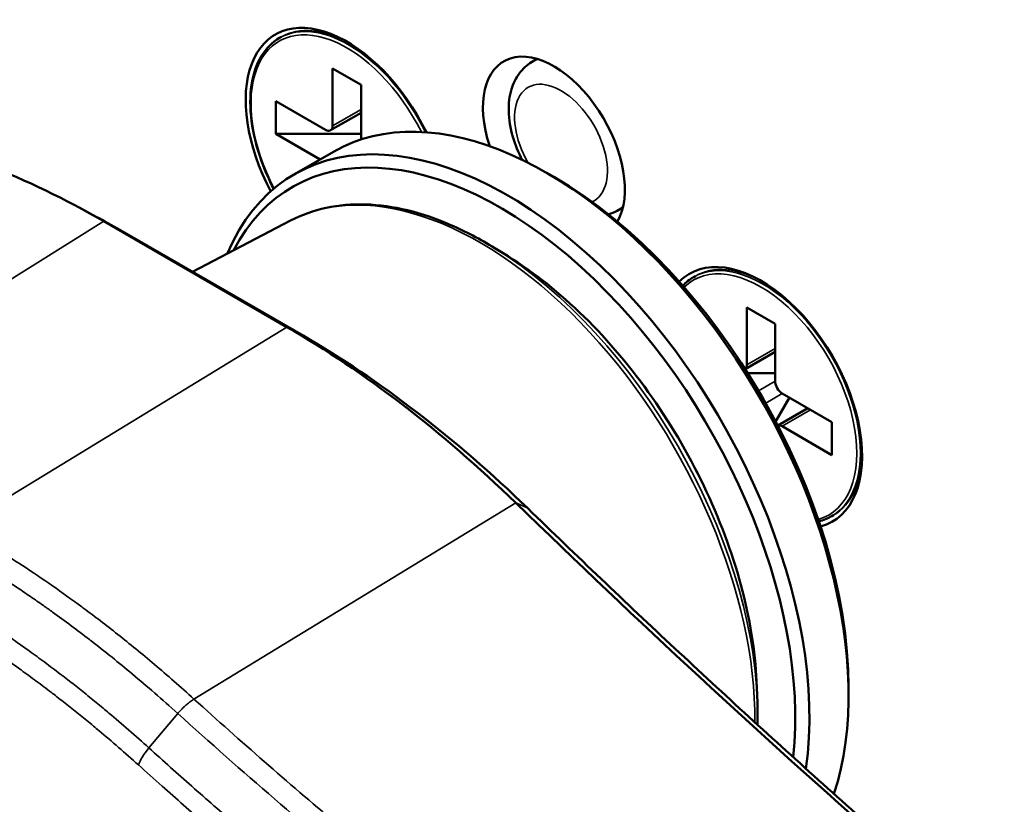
# Model space of a CAD drawing. Header units: millimetres. Extents: x 38 to 2514, y 38 to 1622.
# Tile 92 of 256: x 402 to 421, y 1266 to 1282. Entities that reach past the tile are written whole.
import ezdxf

# ---------------------------------------------------------------- set-up
doc = ezdxf.new("R2010")
doc.units = ezdxf.units.MM
doc.header["$LTSCALE"] = 7.692308
doc.layers.add('Visible (ISO)', color=7, linetype='Continuous', lineweight=50)
doc.layers.add('Visible Narrow (ISO)', color=7, linetype='Continuous', lineweight=35)

msp = doc.modelspace()

# ---------------------------------------------------------------- linework, layer by layer
at = {"layer": 'Visible (ISO)'}
for p, q in [((406.7639, 1281.3079), (406.7286, 1281.2875)), ((407.7854, 1279.5387), (407.7854, 1280.6818)), ((407.7854, 1280.6818), (408.3511, 1280.3552)), ((411.7481, 1280.8043), (411.8561, 1280.8698)), ((408.3511, 1279.2644), (408.3511, 1280.3552)), ((406.654, 1280.0286), (406.654, 1279.3754)), ((406.654, 1280.0286), (407.644, 1279.4571)), ((408.3511, 1279.7977), (407.744, 1279.4472)), ((406.654, 1279.3754), (407.5354, 1278.8666)), ((406.654, 1279.3754), (408.3511, 1279.3754)), ((407.8018, 1279.0204), (407.024, 1278.5713)), ((412.1932, 1278.5177), (412.0518, 1278.5994)), ((402.7513, 1277.9007), (403.0764, 1277.7257)), ((413.4559, 1277.8462), (413.5667, 1277.9071)), ((403.2282, 1277.6348), (406.8752, 1275.5292)), ((406.9484, 1277.6484), (404.9932, 1276.6284)), ((403.5487, 1277.4624), (407.1957, 1275.3568)), ((411.2791, 1276.9372), (411.0154, 1277.1004)), ((415.0139, 1276.5448), (414.9786, 1276.5244)), ((416.0354, 1274.7756), (416.0354, 1275.9187)), ((416.0354, 1275.9187), (416.6011, 1275.5921)), ((416.6011, 1274.449), (416.6011, 1275.5921)), ((416.6011, 1275.0345), (416.0063, 1274.6911)), ((416.0563, 1274.6123), (416.6011, 1274.6123)), ((416.6115, 1273.6506), (416.8839, 1274.1224)), ((416.7425, 1274.204), (417.7324, 1273.6325)), ((417.2496, 1273.9112), (416.6548, 1273.5678)), ((417.7324, 1273.6325), (417.7324, 1272.9793)), ((416.7425, 1273.5508), (417.7324, 1272.9793)), ((417.7639, 1271.7816), (417.7286, 1271.7612)), ((416.2364, 1268.351), (416.2459, 1268.041)), ((418.0622, 1268.3523), (418.0622, 1268.189))]:
    msp.add_line(p, q, dxfattribs=at)
for centre, major_axis, ratio, start_param, end_param in [((408.0682, 1278.8855), (-1.425, 2.4682), 0.5773503, 4.5926846, 7.7871393), ((412.1932, 1279.0893), (1, -1.7321), 0.5773503, 0.3214303, 4.3679508), ((412.0518, 1271.6592), (-4.25, 7.3612), 0.5773503, 3.6154565, 6.2831853), ((411.274, 1271.2101), (-4.25, 7.3612), 0.5773503, 3.7750824, 6.6920209), ((407.644, 1279.6204), (0.1, -0.1732), 0.5773503, 5.4977871, 7.0685835), ((411.1326, 1271.1284), (-4.15, 7.188), 0.5773503, 3.8080973, 6.6343376), ((412.1932, 1271.7408), (4.15, -7.188), 0.5773503, 0.7853982, 2.3561945), ((403.2987, 1277.0294), (0.25, 0.433), 0.5773503, 0, 0.0174533), ((416.3182, 1274.1224), (-1.425, 2.4682), 0.5773503, 2.9858334, 6.4389446), ((406.9456, 1274.9238), (0.2501, 0.433), 0.5772007, 6.2831422, 6.283315), ((415.894, 1274.8572), (0.1, -0.1732), 0.5773503, 0.1228401, 0.7853982), ((416.7425, 1274.3673), (0.1, -0.1732), 0.5773503, 3.9269908, 5.4977871), ((416.7425, 1273.3875), (-0.1, 0.1732), 0.5773503, 5.4977871, 6.1603452), ((459.9229, 1272.0674), (57.5, 0), 0.5773503, 3.8650146, 6.2831853), ((445.6385, 1368.2263), (75.0105, -129.9219), 0.5773503, 5.1694685, 5.3143146), ((411.3226, 1271.5595), (0.3483, 0.3588), 0.3603441, 6.2831849, 6.2832678), ((459.9229, 1270.1895), (57.5, 0), 0.5773503, 3.7620924, 6.3114734), ((459.9229, 1270.3119), (57.35, 0), 0.5773503, 3.7720632, 6.2602946)]:
    msp.add_ellipse(centre, major_axis=major_axis, ratio=ratio, start_param=start_param, end_param=end_param, dxfattribs=at)
for points, knots in [([(406.7286, 1281.2875), (406.5819, 1281.2028), (406.4583, 1281.0785), (406.2679, 1280.7625), (406.2023, 1280.5695), (406.1358, 1280.1326), (406.1362, 1279.8878), (406.2037, 1279.3734), (406.2708, 1279.1038), (406.4354, 1278.6487), (406.5172, 1278.4626), (406.6114, 1278.2816)], [2.3561945, 2.3561945, 2.3561945, 2.3561945, 2.6650685, 2.6650685, 2.9814384, 2.9814384, 3.3039688, 3.3039688, 3.6269555, 3.6269555, 3.8516544, 3.8516544, 3.8516544, 3.8516544]), ([(411.7481, 1280.8043), (411.6533, 1280.7469), (411.5709, 1280.6703), (411.4334, 1280.487), (411.3819, 1280.3785), (411.3058, 1280.1262), (411.2896, 1279.9798), (411.2968, 1279.6614), (411.3261, 1279.4883), (411.4213, 1279.1614), (411.4838, 1279.0073), (411.5605, 1278.8598)], [5.5101301, 5.5101301, 5.5101301, 5.5101301, 5.7397686, 5.7397686, 5.994632, 5.994632, 6.309633, 6.309633, 6.6676322, 6.6676322, 6.9920814, 6.9920814, 6.9920814, 6.9920814]), ([(398.6708, 1279.3943), (399.403, 1279.2593), (400.1549, 1279.0436), (401.6818, 1278.4541), (402.454, 1278.0813), (403.2282, 1277.6348)], [0.000001, 0.000001, 0.000001, 0.000001, 0.32830478, 0.32830478, 0.65660855, 0.65660855, 0.65660855, 0.65660855]), ([(406.9484, 1277.6484), (407.1699, 1277.764), (407.408, 1277.8492), (407.909, 1277.9568), (408.1717, 1277.9793), (408.7138, 1277.9625), (408.9932, 1277.9232), (409.5618, 1277.7856), (409.8509, 1277.6872), (410.4324, 1277.4346), (410.7248, 1277.2804), (411.0154, 1277.1004)], [3.95168604, 3.95168604, 3.95168604, 3.95168604, 4.11106525, 4.11106525, 4.27044446, 4.27044446, 4.42982367, 4.42982367, 4.58920288, 4.58920288, 4.74858209, 4.74858209, 4.74858209, 4.74858209]), ([(416.2364, 1268.351), (416.2176, 1268.9602), (416.1209, 1269.6076), (415.7818, 1270.9247), (415.5395, 1271.5942), (414.9309, 1272.8984), (414.5646, 1273.5329), (413.7394, 1274.7121), (413.2807, 1275.2567), (412.3096, 1276.2089), (411.7973, 1276.6163), (411.2791, 1276.9372)], [0.0361931, 0.0361931, 0.0361931, 0.0361931, 0.3358751, 0.3358751, 0.6355572, 0.6355572, 0.9352392, 0.9352392, 1.2349212, 1.2349212, 1.5346032, 1.5346032, 1.5346032, 1.5346032]), ([(406.8752, 1275.5292), (407.6486, 1275.0822), (408.4213, 1274.563), (409.9482, 1273.3894), (410.6997, 1272.7371), (411.4326, 1272.0263)], [0.000001, 0.000001, 0.000001, 0.000001, 0.32830478, 0.32830478, 0.65660855, 0.65660855, 0.65660855, 0.65660855]), ([(426.5633, 1258.821), (425.5536, 1259.6203), (424.5466, 1260.4349), (422.5387, 1262.0943), (421.5379, 1262.9389), (419.5432, 1264.6576), (418.5494, 1265.5317), (416.5697, 1267.3083), (415.5837, 1268.2109), (413.6206, 1270.0439), (412.6433, 1270.9743), (411.6709, 1271.9183)], [1.75426943, 1.75426943, 1.75426943, 1.75426943, 1.78323822, 1.78323822, 1.81220733, 1.81220733, 1.84117644, 1.84117644, 1.87014555, 1.87014555, 1.89911467, 1.89911467, 1.89911467, 1.89911467])]:
    msp.add_open_spline(points, degree=3, knots=knots, dxfattribs=at)
for points in [[(413.279, 1277.7738), (413.3401, 1277.7911), (413.3998, 1277.8154), (413.4559, 1277.8462)], [(403.0764, 1277.7257), (403.2291, 1277.6436), (403.3851, 1277.5567), (403.5443, 1277.4648)], [(414.9786, 1276.5244), (414.8988, 1276.4783), (414.8258, 1276.4206), (414.7608, 1276.3524)], [(407.1957, 1275.3568), (408.7135, 1274.4799), (410.2433, 1273.3034), (411.6709, 1271.9183)], [(417.4708, 1271.6586), (417.5624, 1271.6808), (417.6488, 1271.7152), (417.7286, 1271.7612)], [(416.2459, 1268.041), (416.2504, 1267.8947), (416.2507, 1267.7504), (416.2467, 1267.6086)]]:
    msp.add_open_spline(points, degree=3, dxfattribs=at)
at = {"layer": 'Visible Narrow (ISO)'}
for p, q in [((408.3511, 1279.8653), (407.7854, 1279.5387)), ((403.2282, 1277.6348), (396.7767, 1273.605)), ((403.5443, 1277.4648), (403.2282, 1277.6348)), ((403.5443, 1277.4648), (407.1912, 1275.3593)), ((406.8752, 1275.5292), (400.3486, 1271.5427)), ((407.1912, 1275.3593), (406.8752, 1275.5292)), ((416.6011, 1275.1022), (416.0354, 1274.7756)), ((416.2719, 1274.2589), (416.6011, 1274.449)), ((416.4133, 1274.014), (416.7425, 1274.204)), ((417.3082, 1273.8774), (416.7425, 1273.5508)), ((411.4326, 1272.0263), (405.0224, 1268.1174)), ((411.6502, 1271.932), (411.4326, 1272.0263)), ((404.6988, 1267.8301), (404.1258, 1267.144))]:
    msp.add_line(p, q, dxfattribs=at)
for centre, major_axis, ratio, start_param, end_param in [((408.0682, 1278.8855), (-1.35, 2.3383), 0.5773503, 4.606663, 7.7772273), ((408.1036, 1278.9059), (-1.375, 2.3816), 0.5773503, 4.5924195, 6.2831853), ((408.1389, 1278.9263), (-1.375, 2.3816), 0.5773503, 5.5158076, 6.2831853), ((412.6125, 1279.3314), (-0.854, 1.4792), 0.5773503, 6.1503468, 6.2955282), ((412.3346, 1279.1709), (0.654, -1.1328), 0.5773503, 6.2329432, 10.9867499), ((410.7221, 1270.8915), (-3.8705, 6.7038), 0.5773503, 3.9149661, 6.2584901), ((412.6125, 1279.3314), (0.854, -1.4792), 0.5773503, 6.2708424, 6.4160238), ((410.8189, 1270.9473), (-3.84, 6.651), 0.5773503, 3.9631839, 5.461594), ((416.3536, 1274.1428), (1.375, -2.3816), 0.5773503, 0, 3.1415927), ((411.0929, 1271.1055), (3.6394, -6.3036), 0.5773503, 0.8215913, 2.3200014), ((416.3182, 1274.1224), (1.35, -2.3383), 0.5773503, 6.1376099, 9.5703533), ((416.3889, 1274.1632), (-1.375, 2.3816), 0.5773503, 5.5158076, 6.2831853), ((406.9456, 1274.9238), (0.2501, 0.433), 0.5772007, 0.0001295, 0.0175828), ((416.3889, 1274.1632), (1.375, -2.3816), 0.5773503, 0, 0.7673777), ((411.3226, 1271.5595), (0.3483, 0.3588), 0.3603441, 0.0000829, 0.1354713), ((445.9546, 1368.4087), (75.2263, -130.2957), 0.5773503, 5.1694687, 5.3143144), ((404.3221, 1267.0602), (0.4021, 0.4453), 0.3387111, 1.6867011, 2.4477878)]:
    msp.add_ellipse(centre, major_axis=major_axis, ratio=ratio, start_param=start_param, end_param=end_param, dxfattribs=at)
for points, knots in [([(407.1912, 1275.3593), (407.327, 1275.2808), (407.4608, 1275.2013), (407.7272, 1275.0385), (407.8597, 1274.9553), (408.036, 1274.8417), (408.0823, 1274.8116), (408.2204, 1274.7211), (408.3109, 1274.6606), (408.4907, 1274.5387), (408.5798, 1274.4771), (408.7575, 1274.3525), (408.8459, 1274.2895), (408.9514, 1274.2131), (408.9687, 1274.2006), (409.0882, 1274.1135), (409.1902, 1274.0379), (409.3937, 1273.8843), (409.4953, 1273.8062), (409.6736, 1273.6669), (409.75, 1273.6064), (409.9294, 1273.4626), (410.0327, 1273.3784), (410.2395, 1273.207), (410.3429, 1273.1198), (410.5323, 1272.9575), (410.6178, 1272.8832), (410.8607, 1272.6693), (411.0205, 1272.5252), (411.3364, 1272.2328), (411.4922, 1272.0853), (411.6502, 1271.932)], [0.00000121, 0.00000121, 0.00000121, 0.00000121, 0.0834203, 0.0834203, 0.1691189, 0.1691189, 0.2, 0.2, 0.26195336, 0.26195336, 0.32453194, 0.32453194, 0.38762732, 0.38762732, 0.4, 0.4, 0.4731685, 0.4731685, 0.54582337, 0.54582337, 0.6, 0.6, 0.67220463, 0.67220463, 0.74294929, 0.74294929, 0.8, 0.8, 0.90307019, 0.90307019, 1, 1, 1, 1]), ([(400.3486, 1271.5427), (400.5731, 1271.4163), (400.7913, 1271.2878), (401, 1271.1604), (401.2086, 1271.033), (401.4079, 1270.9068), (401.606, 1270.7771), (401.8042, 1270.6475), (402.0014, 1270.5145), (402.2036, 1270.3735), (402.3934, 1270.2412), (402.5877, 1270.102), (402.7897, 1269.9527), (402.8029, 1269.943), (402.8162, 1269.9331), (402.8295, 1269.9233), (403.0457, 1269.7628), (403.2709, 1269.5907), (403.5054, 1269.4051), (403.7399, 1269.2195), (403.9838, 1269.0204), (404.2368, 1268.8063), (404.4898, 1268.5921), (404.752, 1268.3629), (405.0224, 1268.1174)], [0, 0, 0, 0, 0.1428571, 0.1428571, 0.1428571, 0.2857143, 0.2857143, 0.2857143, 0.4285714, 0.4285714, 0.4285714, 0.5626433, 0.5626433, 0.5626433, 0.5714286, 0.5714286, 0.5714286, 0.7142857, 0.7142857, 0.7142857, 0.8571429, 0.8571429, 0.8571429, 1, 1, 1, 1]), ([(400.0587, 1271.2255), (400.0593, 1271.2252), (400.0598, 1271.2249), (400.1786, 1271.158), (400.2954, 1271.0907), (400.5276, 1270.954), (400.643, 1270.8846), (400.7737, 1270.8044), (400.7916, 1270.7934), (400.81, 1270.782), (400.8105, 1270.7817), (400.8917, 1270.7316), (400.9709, 1270.682), (401.1287, 1270.5818), (401.2072, 1270.5313), (401.3587, 1270.4325), (401.4317, 1270.3844), (401.5055, 1270.3352), (401.506, 1270.3348), (401.5925, 1270.277), (401.6787, 1270.2187), (401.8513, 1270.1003), (401.9376, 1270.0402), (402.0845, 1269.9367), (402.1445, 1269.894), (402.2058, 1269.85), (402.2064, 1269.8496), (402.3273, 1269.7627), (402.4503, 1269.6729), (402.6954, 1269.4904), (402.8171, 1269.3981), (402.9487, 1269.2966), (402.9558, 1269.2912), (402.9636, 1269.2851), (402.9643, 1269.2846), (403.1031, 1269.1772), (403.2447, 1269.0657), (403.5216, 1268.8428), (403.6564, 1268.7324), (403.7948, 1268.6168), (403.7956, 1268.6161), (403.9415, 1268.4943), (404.0896, 1268.3681), (404.3905, 1268.1064), (404.5432, 1267.971), (404.6988, 1267.8301)], [0, 0, 0, 0, 0.00033358, 0.00033358, 0.07638863, 0.07638863, 0.15426225, 0.15426225, 0.16666667, 0.16666667, 0.16703569, 0.16703569, 0.22315127, 0.22315127, 0.28002091, 0.28002091, 0.33333333, 0.33333333, 0.33373503, 0.33373503, 0.39636426, 0.39636426, 0.45807904, 0.45807904, 0.5, 0.5, 0.50042675, 0.50042675, 0.58354671, 0.58354671, 0.66221246, 0.66221246, 0.66666667, 0.66666667, 0.6671193, 0.6671193, 0.7541331, 0.7541331, 0.83333333, 0.83333333, 0.8338138, 0.8338138, 0.91727869, 0.91727869, 1, 1, 1, 1]), ([(404.1257, 1267.144), (403.9904, 1267.2662), (403.8566, 1267.3848), (403.5905, 1267.6165), (403.4583, 1267.7294), (403.2894, 1267.8714), (403.2503, 1267.904), (403.1203, 1268.012), (403.0304, 1268.0857), (402.8515, 1268.2306), (402.7625, 1268.3018), (402.5847, 1268.4421), (402.4959, 1268.5112), (402.3911, 1268.5918), (402.3751, 1268.6041), (402.2562, 1268.6951), (402.1533, 1268.7726), (401.9474, 1268.9254), (401.8444, 1269.0007), (401.6638, 1269.1306), (401.5866, 1269.1855), (401.4044, 1269.3134), (401.2988, 1269.3864), (401.0869, 1269.5301), (400.9807, 1269.601), (400.7855, 1269.7288), (400.6972, 1269.7858), (400.4506, 1269.9425), (400.2895, 1270.0421), (399.9602, 1270.2398), (399.7919, 1270.3378), (399.6203, 1270.4344)], [0.00000419, 0.00000419, 0.00000419, 0.00000419, 0.08602122, 0.08602122, 0.17352213, 0.17352213, 0.2, 0.2, 0.26226395, 0.26226395, 0.32515295, 0.32515295, 0.38852664, 0.38852664, 0.4, 0.4, 0.47339213, 0.47339213, 0.54621439, 0.54621439, 0.6, 0.6, 0.67221065, 0.67221065, 0.74291071, 0.74291071, 0.8, 0.8, 0.89999939, 0.89999939, 1, 1, 1, 1]), ([(403.9164, 1266.805), (403.7832, 1266.9251), (403.6514, 1267.0417), (403.3893, 1267.2695), (403.2591, 1267.3807), (403.0942, 1267.5189), (403.0574, 1267.5496), (402.9309, 1267.6546), (402.8423, 1267.7272), (402.666, 1267.8697), (402.5783, 1267.9397), (402.4031, 1268.0777), (402.3157, 1268.1457), (402.214, 1268.2238), (402.1998, 1268.2346), (402.0844, 1268.3228), (401.9832, 1268.399), (401.7805, 1268.5492), (401.6791, 1268.6232), (401.5026, 1268.75), (401.428, 1268.8029), (401.2498, 1268.928), (401.1456, 1268.9998), (400.9366, 1269.1414), (400.8318, 1269.2112), (400.6413, 1269.3358), (400.5563, 1269.3906), (400.3162, 1269.543), (400.1585, 1269.6405), (399.8359, 1269.8339), (399.671, 1269.9298), (399.5029, 1270.0242)], [0.00000017, 0.00000017, 0.00000017, 0.00000017, 0.0864463, 0.0864463, 0.17448381, 0.17448381, 0.2, 0.2, 0.26262802, 0.26262802, 0.32588813, 0.32588813, 0.38963433, 0.38963433, 0.4, 0.4, 0.47374062, 0.47374062, 0.54691072, 0.54691072, 0.6, 0.6, 0.67270439, 0.67270439, 0.74388782, 0.74388782, 0.8, 0.8, 0.9, 0.9, 1, 1, 1, 1]), ([(405.0224, 1268.1174), (405.0014, 1268.104), (404.9799, 1268.0892), (404.9433, 1268.0622), (404.9282, 1268.0505), (404.8905, 1268.0201), (404.8677, 1268.0006), (404.831, 1267.9672), (404.8169, 1267.954), (404.7817, 1267.9198), (404.7608, 1267.8985), (404.7262, 1267.8613), (404.7123, 1267.8458), (404.6988, 1267.8301)], [0, 0, 0, 0, 0.19726966, 0.19726966, 0.33333333, 0.33333333, 0.53799345, 0.53799345, 0.66666667, 0.66666667, 0.8628555, 0.8628555, 1, 1, 1, 1]), ([(405.0224, 1268.1174), (405.4887, 1267.6959), (405.9558, 1267.2808), (406.8952, 1266.4601), (407.3673, 1266.0546), (408.1774, 1265.3707), (408.5157, 1265.0885), (409.2065, 1264.5193), (409.5589, 1264.2326), (410.2651, 1263.6655), (410.6189, 1263.3851), (411.3291, 1262.8294), (411.6855, 1262.5542), (412.2529, 1262.1217), (412.4626, 1261.9631), (413.0289, 1261.538), (413.3871, 1261.2725), (414.1087, 1260.7448), (414.4719, 1260.4826), (415.2032, 1259.962), (415.5711, 1259.7036), (416.1913, 1259.2741), (416.4405, 1259.1031), (417.21, 1258.5799), (417.7391, 1258.227), (418.8071, 1257.529), (419.3456, 1257.1839), (420.3085, 1256.5796), (420.7288, 1256.32), (421.1543, 1256.0614)], [0, 0, 0, 0, 0.09130316, 0.09130316, 0.18361779, 0.18361779, 0.25, 0.25, 0.31950975, 0.31950975, 0.38929348, 0.38929348, 0.45921449, 0.45921449, 0.5, 0.5, 0.56893334, 0.56893334, 0.63749249, 0.63749249, 0.70522936, 0.70522936, 0.75, 0.75, 0.84198104, 0.84198104, 0.93195633, 0.93195633, 1, 1, 1, 1]), ([(404.6988, 1267.8301), (405.9836, 1266.6695), (407.2727, 1265.56), (408.5437, 1264.5131), (408.9391, 1264.1874), (409.3329, 1263.8678), (409.7266, 1263.5527), (410.5981, 1262.8553), (411.4693, 1262.1802), (412.3591, 1261.5123), (413.1519, 1260.9173), (413.9595, 1260.328), (414.792, 1259.7391), (415.3159, 1259.3685), (415.8496, 1258.998), (416.3959, 1258.6267), (417.6928, 1257.745), (419.0599, 1256.8576), (420.4906, 1255.9796), (420.6201, 1255.9), (420.7502, 1255.8206), (420.8808, 1255.7412)], [0, 0, 0, 0, 0.25, 0.25, 0.25, 0.327786, 0.327786, 0.327786, 0.5, 0.5, 0.5, 0.6534387, 0.6534387, 0.6534387, 0.75, 0.75, 0.75, 0.9792378, 0.9792378, 0.9792378, 1, 1, 1, 1]), ([(420.4245, 1254.9727), (419.9496, 1255.2614), (419.4787, 1255.5527), (418.5423, 1256.1422), (418.0767, 1256.4404), (417.1501, 1257.0444), (416.6889, 1257.3503), (416.0595, 1257.775), (415.8894, 1257.8905), (415.3718, 1258.2443), (415.0248, 1258.4844), (414.3332, 1258.969), (413.9885, 1259.2136), (413.3029, 1259.706), (412.9621, 1259.9539), (412.284, 1260.4532), (411.9468, 1260.7045), (411.486, 1261.0521), (411.3585, 1261.1487), (410.875, 1261.5168), (410.524, 1261.7876), (409.8313, 1262.3286), (409.4897, 1262.5989), (408.8082, 1263.1445), (408.469, 1263.4195), (407.8461, 1263.9303), (407.5606, 1264.1669), (406.9532, 1264.6751), (406.6346, 1264.945), (406.014, 1265.4764), (405.7123, 1265.7378), (405.1224, 1266.2541), (404.8347, 1266.5087), (404.4105, 1266.8876), (404.2668, 1267.0167), (404.1257, 1267.144)], [0.00000361, 0.00000361, 0.00000361, 0.00000361, 0.07397457, 0.07397457, 0.14814019, 0.14814019, 0.22243714, 0.22243714, 0.25, 0.25, 0.30646682, 0.30646682, 0.36318161, 0.36318161, 0.4201723, 0.4201723, 0.47779425, 0.47779425, 0.5, 0.5, 0.5625, 0.5625, 0.62574648, 0.62574648, 0.69158316, 0.69158316, 0.75, 0.75, 0.81940104, 0.81940104, 0.8898415, 0.8898415, 0.96195176, 0.96195176, 1, 1, 1, 1]), ([(420.2721, 1254.5901), (419.8022, 1254.8757), (419.3362, 1255.1641), (418.8735, 1255.4554), (418.4092, 1255.7476), (417.9482, 1256.0428), (417.4897, 1256.3415), (417.3451, 1256.4357), (417.2008, 1256.5302), (417.0567, 1256.6251), (416.5995, 1256.9261), (416.1448, 1257.2306), (415.6917, 1257.5392), (415.6451, 1257.5709), (415.5986, 1257.6027), (415.552, 1257.6345), (415.2025, 1257.8733), (414.854, 1258.1145), (414.5074, 1258.3574), (414.16, 1258.6009), (413.8144, 1258.8461), (413.4716, 1259.0923), (413.1265, 1259.3403), (412.7842, 1259.5893), (412.4455, 1259.8386), (412.2854, 1259.9565), (412.1261, 1260.0745), (411.9677, 1260.1925), (411.6575, 1260.4236), (411.3507, 1260.6547), (411.0481, 1260.8851), (410.6934, 1261.1552), (410.3444, 1261.4244), (410.002, 1261.6918), (409.6536, 1261.9638), (409.312, 1262.234), (408.9781, 1262.5012), (408.6323, 1262.7779), (408.2948, 1263.0514), (407.9664, 1263.3206), (407.7978, 1263.4588), (407.6315, 1263.5959), (407.4678, 1263.7316), (407.3386, 1263.8388), (407.211, 1263.9451), (407.085, 1264.0505), (406.7603, 1264.3222), (406.4465, 1264.588), (406.1428, 1264.8479), (405.8341, 1265.1122), (405.5359, 1265.3703), (405.2476, 1265.6224), (404.9517, 1265.8812), (404.6661, 1266.1336), (404.3903, 1266.3797), (404.2291, 1266.5236), (404.0712, 1266.6653), (403.9164, 1266.805)], [0, 0, 0, 0, 0.072964, 0.072964, 0.072964, 0.146161, 0.146161, 0.146161, 0.1692465, 0.1692465, 0.1692465, 0.2424714, 0.2424714, 0.2424714, 0.25, 0.25, 0.25, 0.3065268, 0.3065268, 0.3065268, 0.3631767, 0.3631767, 0.3631767, 0.4202128, 0.4202128, 0.4202128, 0.4471774, 0.4471774, 0.4471774, 0.5, 0.5, 0.5, 0.5619069, 0.5619069, 0.5619069, 0.6248888, 0.6248888, 0.6248888, 0.6900932, 0.6900932, 0.6900932, 0.7235738, 0.7235738, 0.7235738, 0.75, 0.75, 0.75, 0.8181008, 0.8181008, 0.8181008, 0.8873498, 0.8873498, 0.8873498, 0.9584402, 0.9584402, 0.9584402, 1, 1, 1, 1])]:
    msp.add_open_spline(points, degree=3, knots=knots, dxfattribs=at)

doc.saveas('drawing.dxf')
